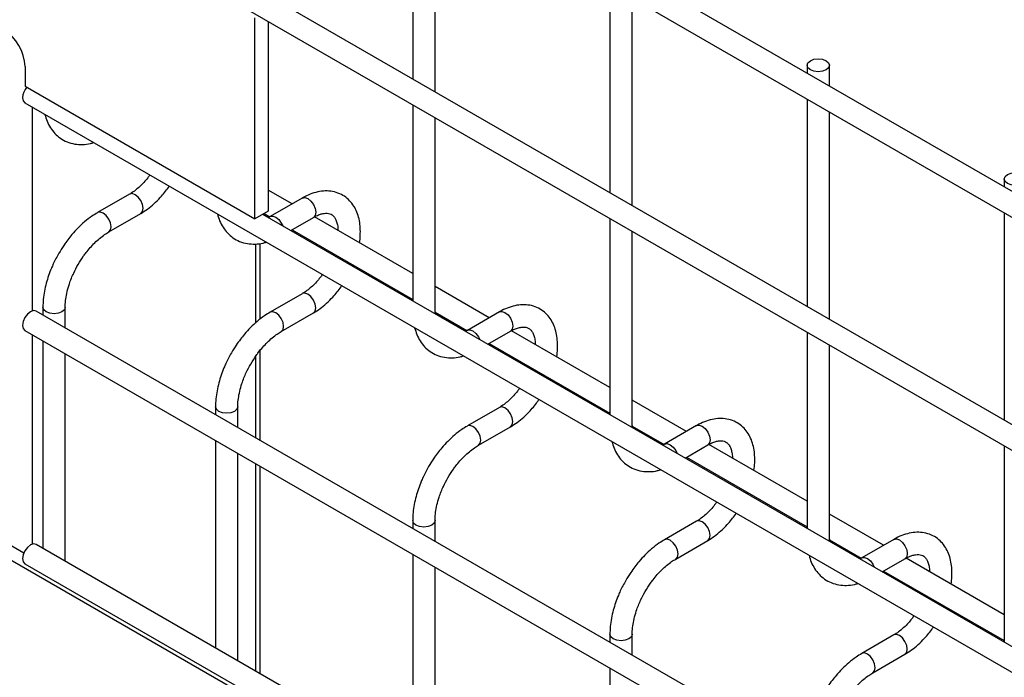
# Model space of a CAD drawing. Header units: inches. Extents: x 0.2 to 10.8, y 0.2 to 8.2.
# Tile 52 of 55: x 8.982 to 9.276, y 7.543 to 7.739. Entities that reach past the tile are written whole.
import ezdxf

# ---------------------------------------------------------------- set-up
doc = ezdxf.new("R2010")
doc.units = ezdxf.units.IN
doc.header["$MEASUREMENT"] = 0

msp = doc.modelspace()

# ---------------------------------------------------------------- linework, layer by layer
for p, q in [((9.985676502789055, 7.279521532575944), (8.986593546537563, 7.856279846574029)), ((8.983260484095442, 7.850506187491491), (9.982343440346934, 7.273747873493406)), ((9.985676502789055, 7.209775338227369), (8.986593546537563, 7.786533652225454)), ((9.099150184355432, 7.783604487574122), (9.099150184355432, 7.721556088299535)), ((8.983260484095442, 7.780759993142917), (9.982343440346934, 7.204001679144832)), ((9.105816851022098, 7.717707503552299), (9.105816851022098, 7.779755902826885)), ((9.158075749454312, 7.749587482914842), (9.158075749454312, 7.687539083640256)), ((9.164742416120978, 7.68369049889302), (9.164742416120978, 7.745738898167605)), ((9.052013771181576, 7.679746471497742), (9.052013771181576, 7.739796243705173)), ((9.0559617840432, 7.73879042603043), (9.0559617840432, 7.682025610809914)), ((8.983336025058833, 7.725245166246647), (8.983336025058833, 7.719393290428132)), ((9.21700131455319, 7.725659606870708), (9.21700131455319, 7.723268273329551)), ((9.223667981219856, 7.719419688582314), (9.223667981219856, 7.72565960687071)), ((8.983336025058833, 7.719393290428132), (9.052013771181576, 7.679746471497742)), ((8.983260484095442, 7.714416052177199), (9.982343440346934, 7.137657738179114)), ((9.21700131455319, 7.715570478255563), (9.21700131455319, 7.653522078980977)), ((8.98554573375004, 7.652241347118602), (8.98554573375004, 7.713096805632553)), ((9.099150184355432, 7.713858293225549), (9.099150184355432, 7.655212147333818)), ((9.223667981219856, 7.649673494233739), (9.223667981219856, 7.711721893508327)), ((9.105816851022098, 7.651989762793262), (9.105816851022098, 7.710009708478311)), ((9.27592687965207, 7.691642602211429), (9.27592687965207, 7.689251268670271)), ((9.063089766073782, 7.684187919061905), (9.0559617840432, 7.688302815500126)), ((9.014579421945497, 7.687134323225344), (9.00500401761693, 7.68160655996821)), ((9.066139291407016, 7.685948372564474), (9.056563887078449, 7.680420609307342)), ((9.0559617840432, 7.682025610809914), (9.052013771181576, 7.679746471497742)), ((9.008337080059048, 7.675832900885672), (9.017912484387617, 7.681360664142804)), ((9.913741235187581, 7.184958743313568), (9.054332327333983, 7.681084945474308)), ((9.054731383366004, 7.681315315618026), (9.056414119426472, 7.680343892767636)), ((9.062690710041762, 7.676259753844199), (9.069472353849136, 7.680174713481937)), ((9.099150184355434, 7.663370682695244), (9.06978301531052, 7.680323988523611)), ((9.158075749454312, 7.679841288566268), (9.158075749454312, 7.621195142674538)), ((9.27592687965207, 7.681553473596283), (9.27592687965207, 7.619505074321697)), ((9.063089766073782, 7.676490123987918), (9.099150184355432, 7.655672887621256)), ((9.164742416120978, 7.617972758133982), (9.164742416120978, 7.675992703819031)), ((9.052131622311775, 7.672217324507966), (9.052131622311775, 7.648567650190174)), ((9.053596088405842, 7.649784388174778), (9.053596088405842, 7.672393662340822)), ((9.075517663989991, 7.669315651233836), (9.07537193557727, 7.668939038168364)), ((9.0812004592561, 7.665574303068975), (9.0813584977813, 7.66594380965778)), ((9.12201533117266, 7.650170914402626), (9.105816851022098, 7.659522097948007)), ((9.066139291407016, 7.657369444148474), (9.056563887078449, 7.651841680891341)), ((8.988664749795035, 7.653306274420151), (8.988664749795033, 7.650948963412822)), ((8.9953314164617, 7.647100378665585), (8.9953314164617, 7.653306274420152)), ((9.985676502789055, 7.075386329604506), (8.986593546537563, 7.652144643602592)), ((9.059896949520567, 7.646068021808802), (9.069472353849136, 7.651595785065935)), ((9.105816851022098, 7.651989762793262), (9.105679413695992, 7.651442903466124)), ((9.105859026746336, 7.651339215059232), (9.105837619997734, 7.652008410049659)), ((9.105844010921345, 7.651808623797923), (9.115339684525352, 7.646326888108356)), ((9.125064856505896, 7.651931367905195), (9.115489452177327, 7.646403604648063)), ((8.983260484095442, 7.646370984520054), (9.982343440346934, 7.069612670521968)), ((8.98554573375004, 7.582495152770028), (8.98554573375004, 7.645051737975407)), ((9.12161627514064, 7.642242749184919), (9.128397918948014, 7.646157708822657)), ((9.158075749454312, 7.629353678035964), (9.1287085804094, 7.64630698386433)), ((9.21700131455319, 7.645824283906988), (9.21700131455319, 7.587178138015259)), ((8.988664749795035, 7.643251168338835), (8.988664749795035, 7.581202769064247)), ((9.12201533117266, 7.642473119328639), (9.158075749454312, 7.621655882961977)), ((9.223667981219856, 7.583955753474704), (9.223667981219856, 7.641975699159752)), ((8.9953314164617, 7.57735418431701), (8.9953314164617, 7.639402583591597)), ((9.052131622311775, 7.638502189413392), (9.052131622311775, 7.614310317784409)), ((9.053596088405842, 7.613464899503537), (9.053596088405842, 7.640465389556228)), ((9.13444322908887, 7.635298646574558), (9.13429750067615, 7.634922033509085)), ((9.14012602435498, 7.631557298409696), (9.14028406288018, 7.631926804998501)), ((9.040224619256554, 7.623541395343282), (9.040224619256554, 7.621184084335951)), ((9.04689128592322, 7.617335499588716), (9.04689128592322, 7.623541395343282)), ((9.125064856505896, 7.623352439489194), (9.115489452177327, 7.617824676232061)), ((9.18094089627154, 7.616153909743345), (9.164742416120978, 7.625505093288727)), ((9.118822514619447, 7.612051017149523), (9.128397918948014, 7.617578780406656)), ((9.164742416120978, 7.617972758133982), (9.164604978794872, 7.617425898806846)), ((9.164784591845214, 7.617322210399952), (9.164763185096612, 7.61799140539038)), ((9.164769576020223, 7.617791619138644), (9.17426524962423, 7.612309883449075)), ((9.183990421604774, 7.617914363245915), (9.174415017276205, 7.612386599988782)), ((9.040224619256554, 7.613486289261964), (9.040224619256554, 7.551437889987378)), ((9.18054184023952, 7.608225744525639), (9.187323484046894, 7.612140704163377)), ((9.21700131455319, 7.595336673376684), (9.187634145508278, 7.612289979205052)), ((9.27592687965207, 7.611807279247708), (9.27592687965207, 7.553161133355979)), ((9.04689128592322, 7.547589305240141), (9.04689128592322, 7.609637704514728)), ((9.18094089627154, 7.608456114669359), (9.21700131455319, 7.587638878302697)), ((9.052131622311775, 7.606612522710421), (9.052131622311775, 7.544564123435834)), ((9.053596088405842, 7.543718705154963), (9.053596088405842, 7.60576710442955)), ((9.19336879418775, 7.601281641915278), (9.19322306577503, 7.600905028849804)), ((9.199051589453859, 7.597540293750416), (9.199209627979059, 7.59790980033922)), ((9.23986646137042, 7.582136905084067), (9.223667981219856, 7.591488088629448)), ((8.98292662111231, 7.579796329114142), (8.967308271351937, 7.588812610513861)), ((9.099150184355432, 7.589524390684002), (9.099150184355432, 7.587167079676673)), ((9.105816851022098, 7.583318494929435), (9.105816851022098, 7.589524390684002)), ((9.183990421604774, 7.589335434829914), (9.174415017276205, 7.583807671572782)), ((8.963625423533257, 7.586686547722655), (9.052013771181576, 7.535661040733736)), ((9.985676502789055, 7.005640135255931), (8.986593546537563, 7.582398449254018)), ((9.177748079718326, 7.578034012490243), (9.187323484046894, 7.583561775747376)), ((9.223667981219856, 7.583955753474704), (9.22353054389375, 7.583408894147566)), ((9.223710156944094, 7.583305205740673), (9.22368875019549, 7.583974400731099)), ((9.223695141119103, 7.583774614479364), (9.233190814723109, 7.578292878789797)), ((9.242915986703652, 7.583897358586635), (9.233340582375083, 7.578369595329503)), ((9.099150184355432, 7.579469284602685), (9.099150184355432, 7.517420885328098)), ((8.983260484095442, 7.576624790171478), (9.982343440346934, 6.999866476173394)), ((9.239467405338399, 7.574208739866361), (9.246249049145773, 7.578123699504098)), ((9.27592687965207, 7.561319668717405), (9.246559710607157, 7.578272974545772)), ((9.105816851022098, 7.513572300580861), (9.105816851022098, 7.575620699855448)), ((9.239866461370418, 7.574439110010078), (9.27592687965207, 7.553621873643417)), ((9.252294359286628, 7.567264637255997), (9.252148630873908, 7.566888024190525)), ((9.257977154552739, 7.563523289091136), (9.258135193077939, 7.563892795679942)), ((9.158075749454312, 7.555507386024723), (9.158075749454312, 7.553150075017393)), ((9.164742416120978, 7.549301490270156), (9.164742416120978, 7.555507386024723)), ((9.242915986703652, 7.555318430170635), (9.233340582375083, 7.549790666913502)), ((9.236673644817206, 7.544017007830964), (9.246249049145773, 7.549544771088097)), ((9.158075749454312, 7.545452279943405), (9.158075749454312, 7.483403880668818))]:
    msp.add_line(p, q)
at = {"flags": 128}
for points in [[(9.222691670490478, 7.72702028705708), (9.223414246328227, 7.72639600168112), (9.223667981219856, 7.72565960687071), (9.223414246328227, 7.724923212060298), (9.222691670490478, 7.724298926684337), (9.221610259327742, 7.723881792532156), (9.220334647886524, 7.72373531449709), (9.219059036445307, 7.723881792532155), (9.217977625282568, 7.724298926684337), (9.21725504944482, 7.724923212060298), (9.21700131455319, 7.725659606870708), (9.21725504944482, 7.72639600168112), (9.217977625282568, 7.72702028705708), (9.219059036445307, 7.727437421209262), (9.220334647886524, 7.727583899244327), (9.221610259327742, 7.727437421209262), (9.222691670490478, 7.72702028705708)], [(8.982569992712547, 7.715942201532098), (8.98274941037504, 7.715004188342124), (8.983260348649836, 7.714416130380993), (8.983260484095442, 7.714416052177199)], [(9.281617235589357, 7.693003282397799), (9.282339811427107, 7.69237899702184), (9.282593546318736, 7.69164260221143), (9.282339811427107, 7.690906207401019), (9.281617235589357, 7.690281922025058), (9.28053582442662, 7.689864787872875), (9.279260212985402, 7.689718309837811), (9.277984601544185, 7.689864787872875), (9.276903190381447, 7.690281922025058), (9.276180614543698, 7.690906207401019), (9.27592687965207, 7.691642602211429), (9.276180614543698, 7.69237899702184), (9.276903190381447, 7.693003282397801), (9.277984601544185, 7.693420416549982), (9.279260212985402, 7.693566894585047), (9.28053582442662, 7.693420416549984), (9.281617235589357, 7.693003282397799)], [(9.018602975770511, 7.682886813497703), (9.018423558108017, 7.684031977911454), (9.017912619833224, 7.685209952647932), (9.0171479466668, 7.686241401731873), (9.016245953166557, 7.68696929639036), (9.015343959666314, 7.687282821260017), (9.014590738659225, 7.687140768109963)], [(9.066139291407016, 7.685948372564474), (9.066903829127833, 7.686096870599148), (9.067805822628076, 7.685783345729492)], [(9.067805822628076, 7.685783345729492), (9.068707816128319, 7.685055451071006), (9.069472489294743, 7.684024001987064), (9.069983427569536, 7.682846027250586), (9.07016284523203, 7.681700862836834), (9.069983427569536, 7.680762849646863), (9.069472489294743, 7.68017479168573), (9.069472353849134, 7.680174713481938)], [(9.017916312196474, 7.681362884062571), (9.018423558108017, 7.68194880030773), (9.018602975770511, 7.682886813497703)], [(9.006670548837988, 7.681441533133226), (9.005768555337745, 7.681755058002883), (9.005003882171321, 7.681606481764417), (9.004994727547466, 7.681601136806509)], [(9.008329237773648, 7.675828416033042), (9.008337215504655, 7.675832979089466), (9.00884815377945, 7.676421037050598), (9.009027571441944, 7.67735905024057), (9.00884815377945, 7.678504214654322), (9.008337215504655, 7.679682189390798), (9.007572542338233, 7.680713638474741), (9.006670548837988, 7.681441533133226)], [(9.056575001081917, 7.680426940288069), (9.057328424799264, 7.680569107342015), (9.058230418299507, 7.680255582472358), (9.059132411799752, 7.679527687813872), (9.059897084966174, 7.678496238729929), (9.060300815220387, 7.677639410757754)], [(9.070162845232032, 7.653121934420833), (9.069983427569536, 7.654267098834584), (9.069472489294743, 7.655445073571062), (9.068707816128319, 7.656476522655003), (9.067805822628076, 7.65720441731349), (9.066903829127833, 7.657517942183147), (9.066150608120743, 7.657375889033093)], [(8.995331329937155, 7.653320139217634), (8.9953314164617, 7.653306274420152), (8.995077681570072, 7.652569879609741), (8.994355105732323, 7.651945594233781), (8.993273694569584, 7.651528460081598), (8.991998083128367, 7.651381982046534), (8.990722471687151, 7.651528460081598), (8.989641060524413, 7.651945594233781), (8.988918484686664, 7.652569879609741), (8.988664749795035, 7.653306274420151), (8.98866475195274, 7.6533084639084)], [(9.069476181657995, 7.651598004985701), (9.069983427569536, 7.65218392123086), (9.070162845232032, 7.653121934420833)], [(8.986593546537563, 7.652144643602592), (8.985829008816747, 7.652293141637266), (8.984927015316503, 7.651979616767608), (8.984025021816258, 7.651251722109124), (8.983260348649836, 7.65022027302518), (8.98274941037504, 7.649042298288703), (8.982569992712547, 7.647897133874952)], [(9.058230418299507, 7.651676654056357), (9.057328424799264, 7.651990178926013), (9.056563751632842, 7.651841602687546), (9.056554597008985, 7.65183625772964)], [(9.059889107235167, 7.646063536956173), (9.059897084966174, 7.646068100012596), (9.060408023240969, 7.646656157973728), (9.060587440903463, 7.647594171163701), (9.060408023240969, 7.648739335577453), (9.059897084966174, 7.649917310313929), (9.059132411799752, 7.650948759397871), (9.058230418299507, 7.651676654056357)], [(9.125064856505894, 7.651931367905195), (9.125829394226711, 7.652079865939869), (9.126731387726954, 7.651766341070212)], [(9.126731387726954, 7.651766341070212), (9.127633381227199, 7.651038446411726), (9.128398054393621, 7.650006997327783), (9.128908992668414, 7.648829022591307), (9.12908841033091, 7.647683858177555), (9.128908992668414, 7.646745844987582), (9.128398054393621, 7.64615778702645), (9.128397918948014, 7.646157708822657)], [(8.982569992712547, 7.647897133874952), (8.98274941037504, 7.646959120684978), (8.983260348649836, 7.646371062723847), (8.983260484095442, 7.646370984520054)], [(9.115500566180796, 7.64640993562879), (9.116253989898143, 7.646552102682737), (9.117155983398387, 7.646238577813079), (9.11805797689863, 7.645510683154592), (9.118822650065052, 7.64447923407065), (9.119226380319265, 7.643622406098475)], [(9.046891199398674, 7.623555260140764), (9.04689128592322, 7.623541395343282), (9.046637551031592, 7.622805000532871), (9.045914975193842, 7.622180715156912), (9.044833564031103, 7.621763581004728), (9.043557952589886, 7.621617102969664), (9.04228234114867, 7.621763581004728), (9.041200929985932, 7.622180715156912), (9.040478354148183, 7.622805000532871), (9.040224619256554, 7.623541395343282), (9.040224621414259, 7.62354358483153)], [(9.12908841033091, 7.619104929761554), (9.128908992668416, 7.620250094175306), (9.128398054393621, 7.621428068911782), (9.127633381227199, 7.622459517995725), (9.126731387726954, 7.62318741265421), (9.125829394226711, 7.623500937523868), (9.125076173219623, 7.623358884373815)], [(9.117155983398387, 7.617659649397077), (9.116253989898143, 7.617973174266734), (9.11548931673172, 7.617824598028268), (9.115480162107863, 7.61781925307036)], [(9.118814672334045, 7.612046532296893), (9.118822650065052, 7.612051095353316), (9.119333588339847, 7.612639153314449), (9.119513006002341, 7.613577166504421), (9.119333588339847, 7.614722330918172), (9.118822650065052, 7.61590030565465), (9.11805797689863, 7.616931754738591), (9.117155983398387, 7.617659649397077)], [(9.128401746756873, 7.61758100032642), (9.128908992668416, 7.618166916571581), (9.12908841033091, 7.619104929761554)], [(9.183990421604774, 7.617914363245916), (9.18475495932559, 7.61806286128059), (9.185656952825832, 7.617749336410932)], [(9.185656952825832, 7.617749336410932), (9.186558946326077, 7.617021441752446), (9.1873236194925, 7.615989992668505), (9.187834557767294, 7.614812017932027), (9.188013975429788, 7.613666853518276), (9.187834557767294, 7.612728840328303), (9.1873236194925, 7.612140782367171), (9.187323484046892, 7.612140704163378)], [(9.174426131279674, 7.612392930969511), (9.17517955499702, 7.612535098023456), (9.176081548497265, 7.612221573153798), (9.17698354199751, 7.611493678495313), (9.177748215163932, 7.610462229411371), (9.178151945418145, 7.609605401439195)], [(9.105816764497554, 7.589538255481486), (9.105816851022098, 7.589524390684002), (9.10556311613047, 7.588787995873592), (9.104840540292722, 7.588163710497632), (9.103759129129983, 7.58774657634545), (9.102483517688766, 7.587600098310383), (9.101207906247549, 7.587746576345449), (9.100126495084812, 7.588163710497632), (9.099403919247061, 7.588787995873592), (9.099150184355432, 7.589524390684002), (9.099150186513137, 7.589526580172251)], [(9.188013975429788, 7.585087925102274), (9.187834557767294, 7.586233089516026), (9.1873236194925, 7.587411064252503), (9.186558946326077, 7.588442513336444), (9.185656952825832, 7.589170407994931), (9.18475495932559, 7.589483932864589), (9.184001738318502, 7.589341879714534)], [(9.187327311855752, 7.583563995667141), (9.187834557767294, 7.5841499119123), (9.188013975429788, 7.585087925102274)], [(8.986593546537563, 7.582398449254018), (8.985829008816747, 7.582546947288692), (8.984927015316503, 7.582233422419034), (8.984025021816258, 7.581505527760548), (8.983260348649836, 7.580474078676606), (8.98274941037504, 7.579296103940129), (8.982569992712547, 7.578150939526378)], [(9.176081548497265, 7.583642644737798), (9.17517955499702, 7.583956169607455), (9.174414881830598, 7.583807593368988), (9.174405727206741, 7.583802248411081)], [(9.177740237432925, 7.578029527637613), (9.177748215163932, 7.578034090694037), (9.178259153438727, 7.578622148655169), (9.178438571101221, 7.579560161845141), (9.178259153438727, 7.580705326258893), (9.177748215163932, 7.581883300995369), (9.17698354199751, 7.582914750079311), (9.176081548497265, 7.583642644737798)], [(9.242915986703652, 7.583897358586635), (9.243680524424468, 7.58404585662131), (9.244582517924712, 7.583732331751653)], [(9.244582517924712, 7.583732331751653), (9.245484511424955, 7.583004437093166), (9.246249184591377, 7.581972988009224), (9.246760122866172, 7.580795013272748), (9.246939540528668, 7.579649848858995), (9.246760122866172, 7.578711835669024), (9.246249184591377, 7.578123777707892), (9.246249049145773, 7.578123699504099)], [(8.982569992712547, 7.578150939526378), (8.98274941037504, 7.577212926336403), (8.983260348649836, 7.576624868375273), (8.983260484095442, 7.576624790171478)], [(9.233351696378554, 7.578375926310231), (9.2341051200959, 7.578518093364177), (9.235007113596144, 7.578204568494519), (9.235909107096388, 7.577476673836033), (9.23667378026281, 7.57644522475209), (9.237077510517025, 7.575588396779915)], [(9.164742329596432, 7.555521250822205), (9.164742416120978, 7.555507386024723), (9.164488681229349, 7.554770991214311), (9.1637661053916, 7.554146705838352), (9.162684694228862, 7.553729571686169), (9.161409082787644, 7.553583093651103), (9.160133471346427, 7.553729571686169), (9.15905206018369, 7.554146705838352), (9.158329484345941, 7.554770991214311), (9.158075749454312, 7.555507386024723), (9.158075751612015, 7.555509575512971)], [(9.246939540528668, 7.551070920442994), (9.246760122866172, 7.552216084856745), (9.24624918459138, 7.553394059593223), (9.245484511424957, 7.554425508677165), (9.244582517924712, 7.555153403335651), (9.243680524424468, 7.555466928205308), (9.242927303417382, 7.555324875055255)], [(9.235007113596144, 7.549625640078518), (9.2341051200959, 7.549939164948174), (9.233340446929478, 7.549790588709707), (9.23333129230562, 7.549785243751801)], [(9.236665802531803, 7.544012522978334), (9.23667378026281, 7.544017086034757), (9.237184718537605, 7.544605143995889), (9.2373641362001, 7.545543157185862), (9.237184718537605, 7.546688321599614), (9.23667378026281, 7.54786629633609), (9.235909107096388, 7.548897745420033), (9.235007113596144, 7.549625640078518)], [(9.24625287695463, 7.549546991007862), (9.246760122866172, 7.550132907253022), (9.246939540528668, 7.551070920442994)]]:
    msp.add_lwpolyline(points, dxfattribs=at)
for centre, radius, start, end in [((8.969391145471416, 7.724610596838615), 0.01395931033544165, 2.605478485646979, 57.39452165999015), ((8.98775423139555, 7.715681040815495), 0.005190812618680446, 138.9963495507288, 177.1161111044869)]:
    msp.add_arc(centre, radius, start, end)
for points, knots in [([(8.989248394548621, 7.710959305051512), (8.989449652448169, 7.710276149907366), (8.989865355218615, 7.708865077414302), (8.990870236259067, 7.706957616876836), (8.992191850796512, 7.705227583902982), (8.993856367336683, 7.703780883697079), (8.99587021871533, 7.702680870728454), (8.998118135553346, 7.702044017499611), (9.000493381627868, 7.701914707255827), (9.002395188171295, 7.702088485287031), (9.003515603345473, 7.702439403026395), (9.003834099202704, 7.7025391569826)], [0, 0, 0, 0, 0.1069947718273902, 0.2210001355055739, 0.335970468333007, 0.4531021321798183, 0.574943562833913, 0.7053623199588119, 0.8266908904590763, 0.950734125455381, 0.9999999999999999, 0.9999999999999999, 0.9999999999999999, 0.9999999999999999]), ([(9.02061862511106, 7.692849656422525), (9.020402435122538, 7.692558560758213), (9.019828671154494, 7.691785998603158), (9.018827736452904, 7.690617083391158), (9.017600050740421, 7.689371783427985), (9.016308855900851, 7.688279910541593), (9.015279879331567, 7.687528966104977), (9.014719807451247, 7.687230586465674), (9.01458497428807, 7.687158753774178)], [0, 0, 0, 0, 0.1178231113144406, 0.3127002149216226, 0.5112818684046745, 0.7199430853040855, 0.9325783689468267, 1, 1, 1, 1]), ([(9.017913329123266, 7.681371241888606), (9.018579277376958, 7.681781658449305), (9.0199237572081, 7.68261024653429), (9.021873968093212, 7.684230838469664), (9.023591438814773, 7.685926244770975), (9.025011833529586, 7.687607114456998), (9.025911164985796, 7.688736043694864), (9.026326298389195, 7.689391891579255), (9.026401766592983, 7.689511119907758)], [0, 0, 0, 0, 0.2131334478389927, 0.4302941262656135, 0.6528784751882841, 0.815344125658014, 0.9664309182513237, 1, 1, 1, 1]), ([(9.083246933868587, 7.672551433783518), (9.083247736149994, 7.672555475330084), (9.083400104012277, 7.673323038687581), (9.083507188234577, 7.674833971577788), (9.083528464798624, 7.677058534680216), (9.083261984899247, 7.679212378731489), (9.082720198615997, 7.681257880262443), (9.081873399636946, 7.683148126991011), (9.08070601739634, 7.684834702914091), (9.07920148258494, 7.68626050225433), (9.077344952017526, 7.687355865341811), (9.075245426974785, 7.687992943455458), (9.073013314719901, 7.688147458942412), (9.070761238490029, 7.687868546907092), (9.068499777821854, 7.687137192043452), (9.066947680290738, 7.686467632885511), (9.066181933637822, 7.685966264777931), (9.066139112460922, 7.68593822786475)], [0, 0, 0, 0, 0.0003664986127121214, 0.06960476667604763, 0.1406115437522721, 0.2129743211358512, 0.2862364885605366, 0.3600810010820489, 0.4344546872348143, 0.5100112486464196, 0.588425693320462, 0.6724963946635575, 0.7513508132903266, 0.8322485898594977, 0.9140782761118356, 0.995195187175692, 1, 1, 1, 1]), ([(9.005008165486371, 7.68157330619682), (9.004439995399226, 7.681240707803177), (9.003117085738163, 7.680466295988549), (9.001147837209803, 7.678914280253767), (8.999148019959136, 7.67706352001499), (8.997483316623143, 7.67524151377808), (8.996073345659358, 7.673481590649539), (8.994734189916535, 7.671627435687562), (8.993887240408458, 7.670226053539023), (8.993407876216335, 7.669432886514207)], [0, 0, 0, 0, 0.1283234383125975, 0.2987843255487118, 0.4606599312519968, 0.6146976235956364, 0.7261238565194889, 0.8449890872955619, 1, 1, 1, 1]), ([(9.04080826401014, 7.681194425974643), (9.041009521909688, 7.680511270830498), (9.041425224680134, 7.679100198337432), (9.042430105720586, 7.677192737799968), (9.043751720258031, 7.675462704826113), (9.045416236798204, 7.674016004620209), (9.04743008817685, 7.672915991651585), (9.049678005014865, 7.67227913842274), (9.052053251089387, 7.672149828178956), (9.053955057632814, 7.672323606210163), (9.055075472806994, 7.672674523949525), (9.055393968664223, 7.672774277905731)], [0, 0, 0, 0, 0.106994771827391, 0.2210001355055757, 0.3359704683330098, 0.453102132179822, 0.5749435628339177, 0.7053623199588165, 0.8266908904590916, 0.9507341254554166, 0.9999999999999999, 0.9999999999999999, 0.9999999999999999, 0.9999999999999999]), ([(9.056565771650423, 7.680438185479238), (9.056469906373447, 7.680375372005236), (9.05627449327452, 7.680247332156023), (9.056089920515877, 7.680166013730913), (9.05599589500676, 7.68012458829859)], [0, 0, 0, 0, 0.4905775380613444, 1, 1, 1, 1]), ([(9.069468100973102, 7.680150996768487), (9.069766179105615, 7.680322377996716), (9.070502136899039, 7.680745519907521), (9.07159071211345, 7.681149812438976), (9.072693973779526, 7.681403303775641), (9.073646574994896, 7.681435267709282), (9.074458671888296, 7.681277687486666), (9.075117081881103, 7.680942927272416), (9.075714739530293, 7.680363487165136), (9.076244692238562, 7.679472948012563), (9.076622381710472, 7.678285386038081), (9.076826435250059, 7.677191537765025), (9.076820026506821, 7.676441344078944), (9.076818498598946, 7.676262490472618)], [0, 0, 0, 0, 0.05979853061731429, 0.1476431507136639, 0.2366817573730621, 0.3287582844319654, 0.4288764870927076, 0.549804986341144, 0.6691008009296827, 0.771211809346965, 0.8706861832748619, 0.9691703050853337, 1, 1, 1, 1]), ([(8.999181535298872, 7.666099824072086), (8.999712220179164, 7.666967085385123), (9.000458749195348, 7.668187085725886), (9.00169789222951, 7.669851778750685), (9.002797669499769, 7.671188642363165), (9.004158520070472, 7.672626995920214), (9.005606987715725, 7.673938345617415), (9.007024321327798, 7.675036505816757), (9.007927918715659, 7.67557335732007), (9.008335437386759, 7.675815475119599)], [0, 0, 0, 0, 0.2073161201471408, 0.2916372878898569, 0.4301904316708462, 0.5718852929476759, 0.7213622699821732, 0.8743355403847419, 1, 1, 1, 1]), ([(8.993407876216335, 7.669432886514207), (8.9928392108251, 7.66838889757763), (8.99203891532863, 7.666919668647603), (8.991062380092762, 7.664677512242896), (8.99032864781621, 7.662750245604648), (8.989626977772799, 7.660455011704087), (8.989089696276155, 7.658078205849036), (8.988732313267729, 7.65565968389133), (8.988689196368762, 7.654093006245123), (8.988667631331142, 7.653309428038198)], [0, 0, 0, 0, 0.1987557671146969, 0.279713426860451, 0.4132806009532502, 0.5507388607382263, 0.6970454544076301, 0.8484764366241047, 1, 1, 1, 1]), ([(8.995352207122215, 7.653324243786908), (8.995345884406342, 7.653471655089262), (8.995313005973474, 7.654238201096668), (8.995481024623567, 7.655806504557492), (8.995873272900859, 7.657984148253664), (8.99645923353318, 7.660057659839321), (8.997140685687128, 7.661926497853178), (8.99798000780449, 7.663893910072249), (8.998720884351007, 7.665254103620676), (8.999181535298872, 7.666099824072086)], [0, 0, 0, 0, 0.04114655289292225, 0.2139640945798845, 0.3825899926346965, 0.5566009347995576, 0.6839737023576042, 0.803505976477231, 1, 1, 1, 1]), ([(9.07217849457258, 7.663084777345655), (9.071962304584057, 7.662793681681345), (9.071388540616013, 7.66202111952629), (9.070387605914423, 7.660852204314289), (9.069159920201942, 7.659606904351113), (9.06786872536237, 7.658515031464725), (9.066839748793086, 7.657764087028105), (9.066279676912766, 7.657465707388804), (9.066144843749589, 7.657393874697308)], [0, 0, 0, 0, 0.1178231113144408, 0.3127002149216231, 0.5112818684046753, 0.7199430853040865, 0.932578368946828, 1, 1, 1, 1]), ([(9.069473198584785, 7.651606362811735), (9.070139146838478, 7.652016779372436), (9.071483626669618, 7.652845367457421), (9.073433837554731, 7.654465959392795), (9.075151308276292, 7.656161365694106), (9.076571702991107, 7.657842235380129), (9.077471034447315, 7.658971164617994), (9.077886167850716, 7.659627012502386), (9.077961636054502, 7.659746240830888)], [0, 0, 0, 0, 0.2131334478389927, 0.4302941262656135, 0.6528784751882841, 0.815344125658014, 0.9664309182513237, 1, 1, 1, 1]), ([(9.142172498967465, 7.638534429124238), (9.142173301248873, 7.638538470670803), (9.142325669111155, 7.639306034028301), (9.142432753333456, 7.640816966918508), (9.142454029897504, 7.643041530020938), (9.142187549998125, 7.645195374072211), (9.141645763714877, 7.647240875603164), (9.140798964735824, 7.649131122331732), (9.139631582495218, 7.650817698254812), (9.138127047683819, 7.65224349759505), (9.136270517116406, 7.653338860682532), (9.134170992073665, 7.653975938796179), (9.131938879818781, 7.654130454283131), (9.129686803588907, 7.653851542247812), (9.127425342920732, 7.653120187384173), (9.125873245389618, 7.652450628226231), (9.1251074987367, 7.651949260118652), (9.125064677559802, 7.651921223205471)], [0, 0, 0, 0, 0.0003664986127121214, 0.06960476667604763, 0.1406115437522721, 0.2129743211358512, 0.2862364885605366, 0.3600810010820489, 0.4344546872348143, 0.5100112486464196, 0.588425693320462, 0.6724963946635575, 0.7513508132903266, 0.8322485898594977, 0.9140782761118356, 0.995195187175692, 1, 1, 1, 1]), ([(9.05656803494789, 7.651808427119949), (9.055999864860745, 7.651475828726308), (9.054676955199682, 7.65070141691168), (9.052707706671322, 7.649149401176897), (9.050707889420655, 7.647298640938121), (9.049043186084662, 7.645476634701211), (9.047633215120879, 7.64371671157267), (9.046294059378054, 7.641862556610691), (9.045447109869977, 7.640461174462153), (9.044967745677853, 7.639668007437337)], [0, 0, 0, 0, 0.1283234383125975, 0.2987843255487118, 0.4606599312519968, 0.6146976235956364, 0.7261238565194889, 0.8449890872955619, 1, 1, 1, 1]), ([(9.099733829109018, 7.647177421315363), (9.099935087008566, 7.646494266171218), (9.100350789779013, 7.645083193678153), (9.101355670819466, 7.643175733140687), (9.10267728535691, 7.641445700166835), (9.104341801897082, 7.639998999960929), (9.106355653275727, 7.638898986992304), (9.108603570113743, 7.638262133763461), (9.110978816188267, 7.638132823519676), (9.112880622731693, 7.638306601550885), (9.114001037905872, 7.638657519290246), (9.114319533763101, 7.638757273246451)], [0, 0, 0, 0, 0.106994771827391, 0.2210001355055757, 0.3359704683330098, 0.453102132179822, 0.5749435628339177, 0.7053623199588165, 0.8266908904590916, 0.9507341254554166, 0.9999999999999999, 0.9999999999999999, 0.9999999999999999, 0.9999999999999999]), ([(9.12839366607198, 7.646133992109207), (9.128691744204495, 7.646305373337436), (9.129427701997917, 7.646728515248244), (9.13051627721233, 7.647132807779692), (9.131619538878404, 7.647386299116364), (9.132572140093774, 7.64741826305), (9.133384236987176, 7.647260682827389), (9.134042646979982, 7.646925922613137), (9.134640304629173, 7.646346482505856), (9.135170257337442, 7.645455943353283), (9.135547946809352, 7.6442683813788), (9.135752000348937, 7.643174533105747), (9.135745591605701, 7.642424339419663), (9.135744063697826, 7.642245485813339)], [0, 0, 0, 0, 0.0597985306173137, 0.1476431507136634, 0.2366817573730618, 0.3287582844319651, 0.4288764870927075, 0.5498049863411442, 0.6691008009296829, 0.7712118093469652, 0.8706861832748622, 0.9691703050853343, 1, 1, 1, 1]), ([(9.050741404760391, 7.636334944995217), (9.051272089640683, 7.637202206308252), (9.052018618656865, 7.638422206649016), (9.053257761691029, 7.640086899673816), (9.054357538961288, 7.641423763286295), (9.055718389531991, 7.642862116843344), (9.057166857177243, 7.644173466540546), (9.058584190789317, 7.645271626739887), (9.059487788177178, 7.645808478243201), (9.059895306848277, 7.64605059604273)], [0, 0, 0, 0, 0.2073161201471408, 0.2916372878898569, 0.4301904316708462, 0.5718852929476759, 0.7213622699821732, 0.8743355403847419, 1, 1, 1, 1]), ([(9.115491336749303, 7.646421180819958), (9.115395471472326, 7.646358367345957), (9.1152000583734, 7.646230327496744), (9.115015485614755, 7.646149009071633), (9.11492146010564, 7.646107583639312)], [0, 0, 0, 0, 0.4905775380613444, 1, 1, 1, 1]), ([(9.044967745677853, 7.639668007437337), (9.044399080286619, 7.63862401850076), (9.043598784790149, 7.637154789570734), (9.042622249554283, 7.634912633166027), (9.041888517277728, 7.632985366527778), (9.041186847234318, 7.630690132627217), (9.040649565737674, 7.628313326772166), (9.040292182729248, 7.625894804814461), (9.040249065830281, 7.624328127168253), (9.04022750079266, 7.623544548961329)], [0, 0, 0, 0, 0.198755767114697, 0.2797134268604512, 0.4132806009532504, 0.5507388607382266, 0.6970454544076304, 0.848476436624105, 1, 1, 1, 1]), ([(9.046912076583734, 7.623559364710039), (9.046905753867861, 7.623706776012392), (9.046872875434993, 7.624473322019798), (9.047040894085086, 7.626041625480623), (9.047433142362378, 7.628219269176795), (9.048019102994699, 7.630292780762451), (9.048700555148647, 7.632161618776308), (9.049539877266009, 7.634129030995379), (9.050280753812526, 7.635489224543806), (9.050741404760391, 7.636334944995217)], [0, 0, 0, 0, 0.04114655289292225, 0.2139640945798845, 0.3825899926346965, 0.5566009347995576, 0.6839737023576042, 0.803505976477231, 1, 1, 1, 1]), ([(9.13110405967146, 7.629067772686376), (9.130887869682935, 7.628776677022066), (9.130314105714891, 7.628004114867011), (9.129313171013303, 7.626835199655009), (9.12808548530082, 7.625589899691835), (9.12679429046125, 7.624498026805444), (9.125765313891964, 7.623747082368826), (9.125205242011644, 7.623448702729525), (9.125070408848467, 7.623376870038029)], [0, 0, 0, 0, 0.1178231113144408, 0.3127002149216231, 0.5112818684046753, 0.7199430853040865, 0.932578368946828, 1, 1, 1, 1]), ([(9.128398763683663, 7.617589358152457), (9.129064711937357, 7.617999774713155), (9.130409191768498, 7.618828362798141), (9.13235940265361, 7.620448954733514), (9.134076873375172, 7.622144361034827), (9.135497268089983, 7.62382523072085), (9.136396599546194, 7.624954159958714), (9.136811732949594, 7.625610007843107), (9.136887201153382, 7.625729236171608)], [0, 0, 0, 0, 0.2131334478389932, 0.4302941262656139, 0.6528784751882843, 0.815344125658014, 0.9664309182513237, 0.9999999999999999, 0.9999999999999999, 0.9999999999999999, 0.9999999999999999]), ([(9.201098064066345, 7.60451742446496), (9.20109886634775, 7.604521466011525), (9.201251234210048, 7.605289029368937), (9.201358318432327, 7.606799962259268), (9.201379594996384, 7.609024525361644), (9.201113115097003, 7.611178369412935), (9.200571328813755, 7.613223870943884), (9.199724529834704, 7.615114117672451), (9.198557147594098, 7.616800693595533), (9.197052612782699, 7.61822649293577), (9.195196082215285, 7.619321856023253), (9.193096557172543, 7.6199589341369), (9.19086444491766, 7.620113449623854), (9.188612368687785, 7.619834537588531), (9.186350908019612, 7.61910318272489), (9.184798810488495, 7.618433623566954), (9.18403306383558, 7.617932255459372), (9.18399024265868, 7.617904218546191)], [0, 0, 0, 0, 0.0003664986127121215, 0.06960476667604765, 0.1406115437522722, 0.2129743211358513, 0.2862364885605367, 0.360081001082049, 0.4344546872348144, 0.5100112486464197, 0.5884256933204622, 0.6724963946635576, 0.7513508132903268, 0.8322485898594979, 0.9140782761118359, 0.9951951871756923, 1, 1, 1, 1]), ([(9.115493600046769, 7.61779142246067), (9.114925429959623, 7.617458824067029), (9.11360252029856, 7.616684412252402), (9.1116332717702, 7.615132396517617), (9.109633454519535, 7.613281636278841), (9.10796875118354, 7.611459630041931), (9.106558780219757, 7.609699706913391), (9.105219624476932, 7.607845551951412), (9.104372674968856, 7.606444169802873), (9.103893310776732, 7.605651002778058)], [0, 0, 0, 0, 0.1283234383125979, 0.2987843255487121, 0.4606599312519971, 0.6146976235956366, 0.726123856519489, 0.844989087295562, 1, 1, 1, 1]), ([(9.10966696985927, 7.602317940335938), (9.110197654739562, 7.603185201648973), (9.110944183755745, 7.604405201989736), (9.112183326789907, 7.606069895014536), (9.113283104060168, 7.607406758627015), (9.11464395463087, 7.608845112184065), (9.116092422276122, 7.610156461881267), (9.117509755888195, 7.611254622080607), (9.118413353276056, 7.611791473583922), (9.118820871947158, 7.612033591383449)], [0, 0, 0, 0, 0.2073161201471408, 0.2916372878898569, 0.4301904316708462, 0.5718852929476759, 0.7213622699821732, 0.8743355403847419, 1, 1, 1, 1]), ([(9.158659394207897, 7.613160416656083), (9.158860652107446, 7.612477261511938), (9.15927635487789, 7.611066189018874), (9.160281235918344, 7.609158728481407), (9.16160285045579, 7.607428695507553), (9.16326736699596, 7.605981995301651), (9.165281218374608, 7.604881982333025), (9.167529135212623, 7.604245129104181), (9.169904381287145, 7.604115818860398), (9.171806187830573, 7.604289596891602), (9.17292660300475, 7.604640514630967), (9.173245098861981, 7.604740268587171)], [0, 0, 0, 0, 0.1069947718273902, 0.2210001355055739, 0.335970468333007, 0.4531021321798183, 0.574943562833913, 0.7053623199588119, 0.8266908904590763, 0.950734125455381, 0.9999999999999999, 0.9999999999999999, 0.9999999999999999, 0.9999999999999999]), ([(9.174416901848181, 7.612404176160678), (9.174321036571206, 7.612341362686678), (9.174125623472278, 7.612213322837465), (9.173941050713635, 7.612132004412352), (9.173847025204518, 7.612090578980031)], [0, 0, 0, 0, 0.4905775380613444, 1, 1, 1, 1]), ([(9.18731923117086, 7.612116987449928), (9.187617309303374, 7.612288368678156), (9.188353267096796, 7.612711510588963), (9.189441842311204, 7.613115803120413), (9.19054510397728, 7.613369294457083), (9.191497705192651, 7.613401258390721), (9.192309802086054, 7.613243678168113), (9.19296821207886, 7.612908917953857), (9.193565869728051, 7.612329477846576), (9.19409582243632, 7.611438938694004), (9.194473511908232, 7.610251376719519), (9.194677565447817, 7.609157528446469), (9.19467115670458, 7.608407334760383), (9.194669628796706, 7.608228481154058)], [0, 0, 0, 0, 0.05979853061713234, 0.147643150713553, 0.2366817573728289, 0.3287582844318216, 0.4288764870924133, 0.5498049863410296, 0.6691008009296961, 0.7712118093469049, 0.8706861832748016, 0.969170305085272, 0.9999999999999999, 0.9999999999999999, 0.9999999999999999, 0.9999999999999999]), ([(9.103893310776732, 7.605651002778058), (9.103324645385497, 7.604607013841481), (9.102524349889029, 7.603137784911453), (9.101547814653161, 7.600895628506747), (9.100814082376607, 7.598968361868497), (9.100112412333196, 7.596673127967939), (9.099575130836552, 7.594296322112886), (9.099217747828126, 7.591877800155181), (9.09917463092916, 7.590311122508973), (9.099153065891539, 7.589527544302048)], [0, 0, 0, 0, 0.198755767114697, 0.2797134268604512, 0.4132806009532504, 0.5507388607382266, 0.6970454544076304, 0.848476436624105, 1, 1, 1, 1]), ([(9.105837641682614, 7.58954236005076), (9.105831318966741, 7.589689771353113), (9.10579844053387, 7.590456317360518), (9.105966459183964, 7.592024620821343), (9.106358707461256, 7.594202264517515), (9.106944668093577, 7.596275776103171), (9.107626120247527, 7.598144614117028), (9.108465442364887, 7.6001120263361), (9.109206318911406, 7.601472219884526), (9.10966696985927, 7.602317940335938)], [0, 0, 0, 0, 0.04114655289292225, 0.2139640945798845, 0.3825899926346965, 0.5566009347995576, 0.6839737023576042, 0.803505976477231, 1, 1, 1, 1]), ([(9.190029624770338, 7.595050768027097), (9.189813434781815, 7.594759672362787), (9.18923967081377, 7.59398711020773), (9.188238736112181, 7.59281819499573), (9.187011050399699, 7.591572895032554), (9.185719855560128, 7.590481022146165), (9.184690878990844, 7.589730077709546), (9.184130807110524, 7.589431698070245), (9.183995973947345, 7.589359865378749)], [0, 0, 0, 0, 0.1178231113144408, 0.3127002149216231, 0.5112818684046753, 0.7199430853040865, 0.932578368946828, 1, 1, 1, 1]), ([(9.187324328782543, 7.583572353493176), (9.187990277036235, 7.583982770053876), (9.189334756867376, 7.584811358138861), (9.19128496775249, 7.586431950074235), (9.19300243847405, 7.588127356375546), (9.194422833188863, 7.58980822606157), (9.195322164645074, 7.590937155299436), (9.195737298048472, 7.591593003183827), (9.19581276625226, 7.59171223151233)], [0, 0, 0, 0, 0.2131334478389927, 0.4302941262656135, 0.6528784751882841, 0.815344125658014, 0.9664309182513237, 1, 1, 1, 1]), ([(9.260023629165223, 7.57050041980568), (9.260024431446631, 7.570504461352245), (9.260176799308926, 7.571272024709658), (9.260283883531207, 7.572782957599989), (9.260305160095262, 7.575007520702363), (9.260038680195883, 7.577161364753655), (9.259496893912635, 7.579206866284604), (9.258650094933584, 7.581097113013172), (9.257482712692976, 7.582783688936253), (9.255978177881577, 7.584209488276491), (9.254121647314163, 7.585304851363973), (9.252022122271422, 7.58594192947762), (9.249790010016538, 7.586096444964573), (9.247537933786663, 7.585817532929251), (9.24527647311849, 7.585086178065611), (9.243724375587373, 7.584416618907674), (9.242958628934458, 7.583915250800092), (9.242915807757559, 7.583887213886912)], [0, 0, 0, 0, 0.0003664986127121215, 0.06960476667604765, 0.1406115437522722, 0.2129743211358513, 0.2862364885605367, 0.360081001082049, 0.4344546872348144, 0.5100112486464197, 0.5884256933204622, 0.6724963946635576, 0.7513508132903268, 0.8322485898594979, 0.9140782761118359, 0.9951951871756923, 1, 1, 1, 1]), ([(9.174419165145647, 7.58377441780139), (9.173850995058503, 7.583441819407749), (9.172528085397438, 7.582667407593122), (9.17055883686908, 7.581115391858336), (9.168559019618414, 7.579264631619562), (9.16689431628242, 7.577442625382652), (9.165484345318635, 7.575682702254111), (9.16414518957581, 7.573828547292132), (9.163298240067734, 7.572427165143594), (9.162818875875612, 7.571633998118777)], [0, 0, 0, 0, 0.1283234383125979, 0.2987843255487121, 0.4606599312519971, 0.6146976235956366, 0.726123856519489, 0.844989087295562, 1, 1, 1, 1]), ([(9.217584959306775, 7.579143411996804), (9.217786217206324, 7.57846025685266), (9.21820191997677, 7.577049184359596), (9.219206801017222, 7.575141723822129), (9.220528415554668, 7.573411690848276), (9.22219293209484, 7.571964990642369), (9.224206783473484, 7.570864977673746), (9.226454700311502, 7.570228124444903), (9.228829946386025, 7.570098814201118), (9.23073175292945, 7.570272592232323), (9.23185216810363, 7.570623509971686), (9.23217066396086, 7.570723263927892)], [0, 0, 0, 0, 0.1069947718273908, 0.2210001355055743, 0.3359704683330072, 0.4531021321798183, 0.5749435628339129, 0.7053623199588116, 0.826690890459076, 0.9507341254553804, 0.9999999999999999, 0.9999999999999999, 0.9999999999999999, 0.9999999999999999]), ([(9.246244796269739, 7.578099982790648), (9.246542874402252, 7.578271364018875), (9.247278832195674, 7.578694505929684), (9.248367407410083, 7.579098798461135), (9.24947066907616, 7.579352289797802), (9.25042327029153, 7.579384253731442), (9.251235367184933, 7.579226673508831), (9.25189377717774, 7.578891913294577), (9.25249143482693, 7.578312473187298), (9.253021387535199, 7.577421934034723), (9.25339907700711, 7.576234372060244), (9.253603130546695, 7.575140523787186), (9.253596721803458, 7.574390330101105), (9.253595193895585, 7.574211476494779)], [0, 0, 0, 0, 0.05979853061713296, 0.1476431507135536, 0.2366817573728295, 0.328758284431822, 0.4288764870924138, 0.54980498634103, 0.6691008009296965, 0.7712118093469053, 0.8706861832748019, 0.9691703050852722, 1, 1, 1, 1]), ([(9.16859253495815, 7.568300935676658), (9.169123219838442, 7.569168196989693), (9.169869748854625, 7.570388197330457), (9.171108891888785, 7.572052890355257), (9.172208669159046, 7.573389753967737), (9.173569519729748, 7.574828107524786), (9.175017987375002, 7.576139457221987), (9.176435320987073, 7.577237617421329), (9.177338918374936, 7.577774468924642), (9.177746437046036, 7.57801658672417)], [0, 0, 0, 0, 0.2073161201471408, 0.2916372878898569, 0.4301904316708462, 0.5718852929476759, 0.7213622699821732, 0.8743355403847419, 1, 1, 1, 1]), ([(9.23334246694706, 7.578387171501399), (9.233246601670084, 7.578324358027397), (9.233051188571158, 7.578196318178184), (9.232866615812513, 7.578114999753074), (9.232772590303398, 7.578073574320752)], [0, 0, 0, 0, 0.4905775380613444, 1, 1, 1, 1]), ([(9.162818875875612, 7.571633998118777), (9.162250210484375, 7.5705900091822), (9.161449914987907, 7.569120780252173), (9.16047337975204, 7.566878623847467), (9.159739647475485, 7.564951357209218), (9.159037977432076, 7.562656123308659), (9.15850069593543, 7.560279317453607), (9.158143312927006, 7.557860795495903), (9.15810019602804, 7.556294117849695), (9.158078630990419, 7.55551053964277)], [0, 0, 0, 0, 0.198755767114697, 0.2797134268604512, 0.4132806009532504, 0.5507388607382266, 0.6970454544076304, 0.848476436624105, 1, 1, 1, 1]), ([(9.164763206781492, 7.555525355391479), (9.16475688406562, 7.555672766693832), (9.16472400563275, 7.556439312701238), (9.164892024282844, 7.558007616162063), (9.165284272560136, 7.560185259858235), (9.165870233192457, 7.562258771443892), (9.166551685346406, 7.564127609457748), (9.167391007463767, 7.566095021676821), (9.168131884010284, 7.567455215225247), (9.16859253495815, 7.568300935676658)], [0, 0, 0, 0, 0.04114655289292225, 0.2139640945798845, 0.3825899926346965, 0.5566009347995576, 0.6839737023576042, 0.803505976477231, 1, 1, 1, 1]), ([(9.248955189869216, 7.561033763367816), (9.248738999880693, 7.560742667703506), (9.248165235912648, 7.559970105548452), (9.247164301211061, 7.55880119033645), (9.245936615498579, 7.557555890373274), (9.244645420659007, 7.556464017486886), (9.243616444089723, 7.555713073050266), (9.243056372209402, 7.555414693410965), (9.242921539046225, 7.555342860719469)], [0, 0, 0, 0, 0.1178231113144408, 0.3127002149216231, 0.5112818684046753, 0.7199430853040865, 0.932578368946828, 1, 1, 1, 1]), ([(9.246249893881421, 7.549555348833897), (9.246915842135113, 7.549965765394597), (9.248260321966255, 7.550794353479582), (9.250210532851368, 7.552414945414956), (9.251928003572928, 7.554110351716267), (9.253348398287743, 7.55579122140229), (9.254247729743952, 7.556920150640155), (9.254662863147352, 7.557575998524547), (9.254738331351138, 7.557695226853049)], [0, 0, 0, 0, 0.2131334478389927, 0.4302941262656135, 0.6528784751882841, 0.815344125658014, 0.9664309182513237, 1, 1, 1, 1]), ([(9.233344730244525, 7.54975741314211), (9.232776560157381, 7.549424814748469), (9.231453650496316, 7.548650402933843), (9.229484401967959, 7.547098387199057), (9.227484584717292, 7.545247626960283), (9.225819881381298, 7.543425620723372), (9.224409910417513, 7.541665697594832), (9.22307075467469, 7.539811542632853), (9.222223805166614, 7.538410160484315), (9.22174444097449, 7.537616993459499)], [0, 0, 0, 0, 0.1283234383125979, 0.2987843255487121, 0.4606599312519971, 0.6146976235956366, 0.726123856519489, 0.844989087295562, 1, 1, 1, 1]), ([(9.227518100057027, 7.534283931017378), (9.22804878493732, 7.535151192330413), (9.228795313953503, 7.536371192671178), (9.230034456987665, 7.538035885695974), (9.231134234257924, 7.539372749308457), (9.232495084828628, 7.540811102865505), (9.23394355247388, 7.542122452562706), (9.235360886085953, 7.543220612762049), (9.236264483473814, 7.543757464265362), (9.236672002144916, 7.543999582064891)], [0, 0, 0, 0, 0.207316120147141, 0.291637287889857, 0.4301904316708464, 0.5718852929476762, 0.7213622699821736, 0.8743355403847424, 1, 1, 1, 1])]:
    msp.add_open_spline(points, degree=3, knots=knots)

doc.saveas('drawing.dxf')
